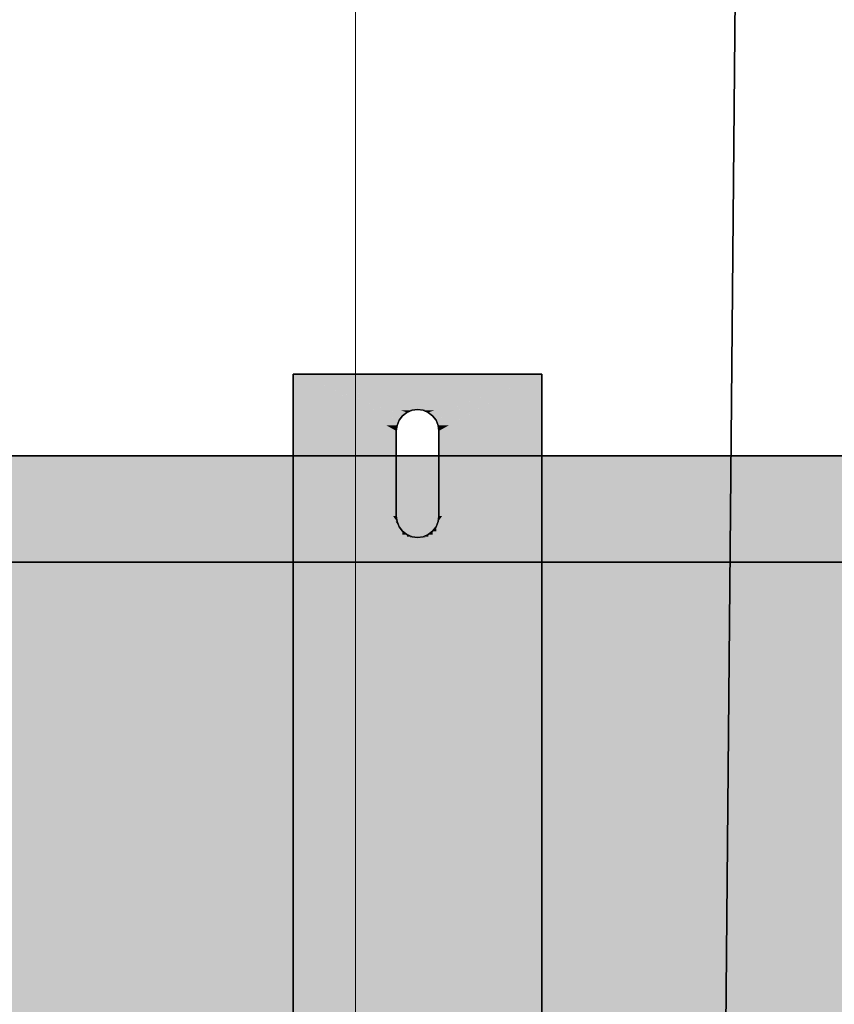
# Model space of a CAD drawing. Extents: x -133 to 627, y -127 to 467.
# Tile 94 of 256: x 45.74 to 50.33, y -31.64 to -26.1. Entities that reach past the tile are written whole.
import ezdxf

# ---------------------------------------------------------------- set-up
doc = ezdxf.new("R2010")
doc.units = 0
doc.layers.get('0').update_dxf_attribs({"lineweight": 35})
doc.layers.add('5_OG-SCHRAFF-FILL', color=7, linetype='Continuous', lineweight=25)
for name, color, linetype, lineweight, true_color in [('A_Dach', 1, 'Continuous', 35, 0xff0000), ('M-EQPT', 2, 'Continuous', 30, 0xffff00), ('M-EQPT-Shading', 2, 'Continuous', 30, 0xffff00)]:
    doc.layers.add(name, color=color, linetype=linetype, lineweight=lineweight, true_color=true_color)

# ---------------------------------------------------------------- blocks, each defined once
blk = doc.blocks.new('Shading-A06HSS9YNL', base_point=(31.4808, -35.7533))
at = {"layer": 'M-EQPT-Shading', "color": 2, "true_color": 0xffff00}
for points in [[(31.4808, -31.9858), (52.4808, -31.9858), (31.4808, -29.1504)], [(52.4808, -31.9858), (31.4808, -29.1504), (52.4808, -29.1504)], [(36.3328, -35.7533), (52.4808, -35.7533), (36.3328, -29.1504)], [(52.4808, -35.7533), (36.3328, -29.1504), (52.4808, -29.1504)]]:
    blk.add_solid(points, dxfattribs=at)
blk = doc.blocks.new('Shading-A06HSSA2NL', base_point=(47.9808, -29.0104))
at = {"layer": 'M-EQPT-Shading', "color": 2, "true_color": 0xffff00}
for points in [[(47.8649, -28.9214), (47.8568, -28.9214), (47.2808, -28.0904)], [(47.8959, -28.3255), (47.8199, -28.3255), (47.2808, -28.0904)], [(47.8649, -28.3793), (47.8045, -28.3793), (47.2808, -28.0904)], [(47.8769, -28.3504), (47.8064, -28.3504), (47.2808, -28.0904)], [(47.8608, -28.4104), (47.5128, -28.4104), (47.2808, -28.0904)], [(47.8608, -28.8904), (47.8431, -28.8904), (47.2808, -28.0904)], [(47.9208, -28.3064), (47.8461, -28.3064), (47.2808, -28.0904)], [(47.9363, -28.2904), (48.6808, -28.0904), (47.2808, -28.0904)], [(47.9497, -28.2945), (47.8853, -28.2945), (47.2808, -28.0904)], [(47.8959, -28.9752), (47.2808, -28.9752), (47.2808, -28.0904)], [(47.8787, -28.9504), (47.8769, -28.9504), (47.2808, -28.0904)], [(47.9808, -28.2904), (48.6808, -28.0904), (47.2808, -28.0904)], [(47.9497, -28.2945), (47.8853, -28.2945), (47.2808, -28.0904)], [(47.9208, -28.3064), (47.8461, -28.3064), (47.2808, -28.0904)], [(47.8769, -28.3504), (47.8064, -28.3504), (47.2808, -28.0904)], [(47.8959, -28.3255), (47.8199, -28.3255), (47.2808, -28.0904)], [(47.8649, -28.3793), (47.2808, -28.3793), (47.2808, -28.0904)], [(47.9808, -28.2904), (47.9363, -28.2904), (47.2808, -28.0904)], [(47.9808, -28.2904), (47.9363, -28.2904), (48.6808, -28.0904)], [(48.0253, -28.2904), (47.9808, -28.2904), (48.6808, -28.0904)], [(48.0253, -28.2904), (47.9808, -28.2904), (48.6808, -28.0904)], [(48.0763, -28.2945), (48.0118, -28.2945), (48.6808, -28.0904)], [(48.0763, -28.2945), (48.0118, -28.2945), (48.6808, -28.0904)], [(48.1155, -28.3064), (48.0408, -28.3064), (48.6808, -28.0904)], [(48.1155, -28.3064), (48.0408, -28.3064), (48.6808, -28.0904)], [(48.1417, -28.3255), (48.0656, -28.3255), (48.6808, -28.0904)], [(48.1417, -28.3255), (48.0656, -28.3255), (48.6808, -28.0904)], [(48.1552, -28.3504), (48.0847, -28.3504), (48.6808, -28.0904)], [(48.1552, -28.3504), (48.0847, -28.3504), (48.6808, -28.0904)], [(48.6808, -28.9214), (48.0967, -28.9214), (48.6808, -28.0904)], [(48.1571, -28.3793), (48.0967, -28.3793), (48.6808, -28.0904)], [(48.1571, -28.3793), (48.0967, -28.3793), (48.6808, -28.0904)], [(48.4488, -28.4104), (48.1008, -28.4104), (48.6808, -28.0904)], [(48.1185, -28.8904), (48.1008, -28.8904), (48.6808, -28.0904)], [(48.6808, -28.4104), (48.1008, -28.4104), (48.6808, -28.0904)], [(47.8769, -28.3504), (47.8959, -28.3255), (47.8199, -28.3255)], [(47.8769, -28.3504), (47.8959, -28.3255), (47.8199, -28.3255)], [(47.8959, -28.3255), (47.9208, -28.3064), (47.8461, -28.3064)], [(47.8959, -28.3255), (47.9208, -28.3064), (47.8461, -28.3064)], [(47.9208, -28.3064), (47.9497, -28.2945), (47.8853, -28.2945)], [(47.9208, -28.3064), (47.9497, -28.2945), (47.8853, -28.2945)], [(47.9497, -28.2945), (47.9808, -28.2904), (47.9363, -28.2904)], [(47.9497, -28.2945), (47.9808, -28.2904), (47.9363, -28.2904)], [(48.0118, -28.2945), (48.0253, -28.2904), (47.9808, -28.2904)], [(48.0118, -28.2945), (48.0253, -28.2904), (47.9808, -28.2904)], [(48.0408, -28.3064), (48.0763, -28.2945), (48.0118, -28.2945)], [(48.0408, -28.3064), (48.0763, -28.2945), (48.0118, -28.2945)], [(48.0656, -28.3255), (48.1155, -28.3064), (48.0408, -28.3064)], [(48.0656, -28.3255), (48.1155, -28.3064), (48.0408, -28.3064)], [(48.0847, -28.3504), (48.1417, -28.3255), (48.0656, -28.3255)], [(48.0847, -28.3504), (48.1417, -28.3255), (48.0656, -28.3255)], [(47.8608, -28.4104), (47.2808, -28.4104), (47.8649, -28.3793)], [(47.2808, -28.4104), (47.8649, -28.3793), (47.2808, -28.3793)], [(47.8608, -28.4104), (47.8649, -28.3793), (47.8045, -28.3793)], [(47.8649, -28.3793), (47.8769, -28.3504), (47.8064, -28.3504)], [(47.8649, -28.3793), (47.8769, -28.3504), (47.8064, -28.3504)], [(48.0967, -28.3793), (48.1552, -28.3504), (48.0847, -28.3504)], [(48.0967, -28.3793), (48.1552, -28.3504), (48.0847, -28.3504)], [(48.1008, -28.4104), (48.1571, -28.3793), (48.0967, -28.3793)], [(48.1008, -28.4104), (48.1571, -28.3793), (48.0967, -28.3793)], [(47.2808, -29.1504), (47.8608, -28.4104), (47.2808, -28.4104)], [(47.8608, -28.8904), (47.4846, -28.8904), (47.8608, -28.4104)], [(47.8608, -28.8904), (47.8608, -28.4104), (47.5128, -28.4104)], [(48.1008, -28.8904), (48.4488, -28.4104), (48.1008, -28.4104)], [(48.6808, -28.8904), (48.1008, -28.8904), (48.6808, -28.4104)], [(48.1008, -28.8904), (48.6808, -28.4104), (48.1008, -28.4104)], [(47.2808, -29.1504), (47.8608, -28.8904), (47.4846, -28.8904)], [(47.2808, -29.1504), (47.8649, -28.9214), (47.7915, -28.9214)], [(47.8769, -28.9504), (47.791, -28.9504), (47.8649, -28.9214)], [(47.8649, -28.9214), (47.7915, -28.9214), (47.8608, -28.8904)], [(47.8649, -28.9214), (47.8608, -28.8904), (47.8431, -28.8904)], [(47.8769, -28.9504), (47.8649, -28.9214), (47.8568, -28.9214)], [(48.6808, -28.9504), (48.0847, -28.9504), (48.6808, -28.9214)], [(48.0847, -28.9504), (48.6808, -28.9214), (48.0967, -28.9214)], [(48.1705, -28.9504), (48.0847, -28.9504), (48.0967, -28.9214)], [(48.0967, -28.9214), (48.1185, -28.8904), (48.1008, -28.8904)], [(48.1701, -28.9214), (48.0967, -28.9214), (48.1008, -28.8904)], [(48.6808, -29.1504), (48.1701, -28.9214), (48.0967, -28.9214)], [(48.6808, -29.1504), (48.6808, -28.8904), (48.1008, -28.8904)], [(47.2808, -29.1504), (47.8769, -28.9504), (47.791, -28.9504)], [(47.2808, -36.4374), (47.8959, -28.9752), (47.2808, -28.9752)], [(47.2808, -29.1504), (47.8959, -28.9752), (47.8028, -28.9752)], [(47.8959, -28.9752), (47.8028, -28.9752), (47.8769, -28.9504)], [(47.9208, -28.9943), (47.829, -28.9943), (47.8959, -28.9752)], [(47.8959, -28.9752), (47.8787, -28.9504), (47.8769, -28.9504)], [(47.9208, -28.9943), (47.8944, -28.9943), (47.8959, -28.9752)], [(48.0656, -28.9943), (48.0408, -28.9943), (48.0656, -28.9752)], [(48.1326, -28.9943), (48.0408, -28.9943), (48.0656, -28.9752)], [(48.0867, -28.9752), (48.0656, -28.9752), (48.0847, -28.9504)], [(48.1588, -28.9752), (48.0656, -28.9752), (48.0847, -28.9504)], [(48.6808, -36.4374), (48.0867, -28.9752), (48.0656, -28.9752)], [(48.6425, -35.9725), (48.0656, -35.9725), (48.0656, -28.9752)], [(48.6808, -29.1504), (48.1588, -28.9752), (48.0656, -28.9752)], [(48.6808, -36.4374), (48.6808, -28.9504), (48.0847, -28.9504)], [(48.6808, -29.1504), (48.1705, -28.9504), (48.0847, -28.9504)], [(47.2808, -29.1504), (47.9208, -28.9943), (47.829, -28.9943)], [(47.2808, -29.1504), (47.9497, -29.0063), (47.8716, -29.0063)], [(47.2808, -29.1504), (48.6808, -29.1504), (47.9308, -29.0104)], [(47.8959, -35.9725), (47.3191, -35.9725), (47.9208, -28.9943)], [(47.3191, -35.9725), (47.9208, -28.9943), (47.8944, -28.9943)], [(47.9497, -29.0063), (47.8716, -29.0063), (47.9208, -28.9943)], [(47.9208, -35.9534), (47.896, -35.9534), (47.9497, -29.0063)], [(47.896, -35.9534), (47.9497, -29.0063), (47.9207, -29.0063)], [(47.9497, -29.0063), (47.9207, -29.0063), (47.9208, -28.9943)], [(47.9497, -35.9415), (47.9208, -35.9415), (47.9808, -29.0104)], [(47.9208, -35.9415), (47.9808, -29.0104), (47.9497, -29.0104)], [(47.9308, -29.0104), (47.9808, -29.0104), (47.9497, -29.0063)], [(48.6808, -29.1504), (47.9308, -29.0104), (47.9808, -29.0104)], [(47.9808, -29.0104), (47.9497, -29.0104), (47.9497, -29.0063)], [(47.9808, -35.9374), (47.9498, -35.9374), (47.9808, -29.0104)], [(48.0118, -29.0104), (47.9808, -29.0104), (48.0118, -29.0063)], [(48.0308, -29.0104), (47.9808, -29.0104), (48.0118, -29.0063)], [(48.0118, -35.9374), (47.9808, -35.9374), (48.0118, -29.0104)], [(47.9808, -35.9374), (48.0118, -29.0104), (47.9808, -29.0104)], [(48.6808, -29.1504), (48.0308, -29.0104), (47.9808, -29.0104)], [(48.0408, -29.0063), (48.0118, -29.0063), (48.0408, -28.9943)], [(48.0899, -29.0063), (48.0118, -29.0063), (48.0408, -28.9943)], [(48.0408, -35.9415), (48.0118, -35.9415), (48.0408, -29.0063)], [(48.0118, -35.9415), (48.0408, -29.0063), (48.0118, -29.0063)], [(48.6808, -29.1504), (48.0899, -29.0063), (48.0118, -29.0063)], [(48.0656, -35.9534), (48.0408, -35.9534), (48.0656, -28.9943)], [(48.0408, -35.9534), (48.0656, -28.9943), (48.0408, -28.9943)], [(48.6808, -29.1504), (48.1326, -28.9943), (48.0408, -28.9943)], [(47.2808, -35.7504), (48.6808, -35.7504), (47.2808, -29.1504)], [(48.6808, -35.7504), (47.2808, -29.1504), (48.6808, -29.1504)]]:
    blk.add_solid(points, dxfattribs=at)
blk = doc.blocks.new('Shading-A06HSSAONL', base_point=(39.5099, -29.1504))
at = {"layer": 'M-EQPT-Shading', "color": 8, "true_color": 0x808080}
for points in [[(39.5099, -29.1504), (50.5899, -29.1504), (39.5099, -28.5504)], [(50.5899, -29.1504), (39.5099, -28.5504), (50.5899, -28.5504)]]:
    blk.add_solid(points, dxfattribs=at)
blk = doc.blocks.new('Shading-A06HSSDSNL', base_point=(50.5899, -28.5504))
at = {"layer": 'M-EQPT-Shading', "color": 8, "true_color": 0x808080}
for points in [[(39.5099, -29.1504), (50.5899, -29.1504), (39.5099, -28.5504)], [(50.5899, -29.1504), (39.5099, -28.5504), (50.5899, -28.5504)]]:
    blk.add_solid(points, dxfattribs=at)
blk = doc.blocks.new('Shading-A06HSSE0NL', base_point=(39.5099, -29.1504))
at = {"layer": 'M-EQPT-Shading', "color": 8, "true_color": 0x808080}
for points in [[(39.5099, -29.1504), (50.5899, -29.1504), (39.5099, -28.5504)], [(50.5899, -29.1504), (39.5099, -28.5504), (50.5899, -28.5504)]]:
    blk.add_solid(points, dxfattribs=at)
blk = doc.blocks.new('Shading-A06HSSG2NL', base_point=(50.5899, -28.642))
at = {"layer": 'M-EQPT-Shading', "color": 8, "true_color": 0x808080}
for points in [[(39.5099, -28.642), (50.5899, -28.642), (39.5099, -28.5504)], [(50.5899, -28.642), (39.5099, -28.5504), (50.5899, -28.5504)], [(39.5099, -29.1504), (50.5899, -29.1504), (39.5099, -28.642)], [(50.5899, -29.1504), (39.5099, -28.642), (50.5899, -28.642)]]:
    blk.add_solid(points, dxfattribs=at)
blk = doc.blocks.new('Referenz-A06HSSHCNL', base_point=(-102.5768, -104.9763))
at = {"layer": '5_OG-SCHRAFF-FILL', "color": 0, "lineweight": 13}
blk.add_line((47.6316, -51.2553), (47.6316, -14.5756), dxfattribs=at)
blk = doc.blocks.new('Referenz-A06HSSHFNL', base_point=(-34.9965, -50.9197))
at = {"layer": 'A_Dach', "color": 0, "linetype": 'ByBlock', "ltscale": 0.35}
blk.add_line((49.5504, -50.3333), (49.861, -15.6833), dxfattribs=at)
blk = doc.blocks.new('Kreis-A06HSSHLNL', base_point=(39.8408, -28.5504))
at = {"color": 0, "linetype": 'ByBlock', "lineweight": -2, "ltscale": 0.3}
for p, q in [((46.3867, -28.5504), (45.7195, -28.5504)), ((45.7195, -28.5504), (46.3867, -28.5504)), ((47.0307, -28.5504), (46.3867, -28.5504)), ((46.3867, -28.5504), (47.0307, -28.5504)), ((47.6408, -28.5504), (47.0307, -28.5504)), ((47.0307, -28.5504), (47.6408, -28.5504)), ((48.2064, -28.5504), (47.6408, -28.5504)), ((47.6408, -28.5504), (48.2064, -28.5504)), ((48.7177, -28.5504), (48.2064, -28.5504)), ((48.2064, -28.5504), (48.7177, -28.5504)), ((49.1662, -28.5504), (48.7177, -28.5504)), ((48.7177, -28.5504), (49.1662, -28.5504)), ((49.5441, -28.5504), (49.1662, -28.5504)), ((49.1662, -28.5504), (49.5441, -28.5504)), ((49.845, -28.5504), (49.5441, -28.5504)), ((49.5441, -28.5504), (49.845, -28.5504)), ((50.0636, -28.5504), (49.845, -28.5504)), ((49.845, -28.5504), (50.0636, -28.5504)), ((50.1963, -28.5504), (50.0636, -28.5504)), ((50.0636, -28.5504), (50.1963, -28.5504)), ((50.2408, -28.5504), (50.1963, -28.5504)), ((50.1963, -28.5504), (50.2408, -28.5504))]:
    blk.add_line(p, q, dxfattribs=at)
blk = doc.blocks.new('Kreis-A06HSSHRNL', base_point=(47.9808, -28.5504))
at = {"color": 0, "linetype": 'ByBlock', "lineweight": -2, "ltscale": 0.3}
for p, q in [((47.9896, -28.5504), (47.9808, -28.5504)), ((48.016, -28.5504), (47.9896, -28.5504)), ((48.0594, -28.5504), (48.016, -28.5504)), ((48.119, -28.5504), (48.0594, -28.5504)), ((48.1939, -28.5504), (48.119, -28.5504)), ((48.2827, -28.5504), (48.1939, -28.5504)), ((48.3838, -28.5504), (48.2827, -28.5504))]:
    blk.add_line(p, q, dxfattribs=at)
blk = doc.blocks.new('Kreis-A06HSSI3NL', base_point=(47.9808, -28.5504))
at = {"color": 0, "linetype": 'ByBlock', "lineweight": -2, "ltscale": 0.3}
for p, q in [((47.9896, -28.5504), (47.9808, -28.5504)), ((48.016, -28.5504), (47.9896, -28.5504)), ((48.0594, -28.5504), (48.016, -28.5504)), ((48.119, -28.5504), (48.0594, -28.5504)), ((48.1939, -28.5504), (48.119, -28.5504)), ((48.2827, -28.5504), (48.1939, -28.5504)), ((48.3838, -28.5504), (48.2827, -28.5504))]:
    blk.add_line(p, q, dxfattribs=at)
blk = doc.blocks.new('Flächen-Netz-A06HSSIXNL', base_point=(41.4808, -29.1504))
at = {"color": 0, "linetype": 'ByBlock', "lineweight": -2, "ltscale": 0.3}
for p, q in [((41.4808, -29.1504), (52.6808, -29.1504)), ((52.6808, -29.1504), (41.4808, -29.1504))]:
    blk.add_line(p, q, dxfattribs=at)
blk = doc.blocks.new('Flächen-Netz-A06HSSJHNL', base_point=(39.5099, -29.1504))
at = {"color": 0, "linetype": 'ByBlock', "lineweight": -2, "ltscale": 0.3}
for p, q in [((39.5099, -28.5504), (50.5899, -28.5504)), ((50.5899, -29.1504), (39.5099, -29.1504))]:
    blk.add_line(p, q, dxfattribs=at)
blk = doc.blocks.new('Flächen-Netz-A06HSSK3NL', base_point=(39.5099, -29.1504))
at = {"color": 0, "linetype": 'ByBlock', "lineweight": -2, "ltscale": 0.3}
for p, q in [((39.5099, -28.5504), (50.5899, -28.5504)), ((50.5899, -29.1504), (39.5099, -29.1504))]:
    blk.add_line(p, q, dxfattribs=at)
blk = doc.blocks.new('Flächen-Netz-A06HSSK7NL', base_point=(39.1099, -28.5504))
at = {"color": 0, "linetype": 'ByBlock', "lineweight": -2, "ltscale": 0.3}
for p, q in [((50.5899, -28.5504), (39.5099, -28.5504)), ((39.5099, -28.5504), (50.5899, -28.5504))]:
    blk.add_line(p, q, dxfattribs=at)
blk = doc.blocks.new('Flächen-Netz-A06HSSKHNL', base_point=(39.1099, -29.1504))
at = {"color": 0, "linetype": 'ByBlock', "lineweight": -2, "ltscale": 0.3}
for p, q in [((50.5899, -29.1504), (39.5099, -29.1504)), ((39.5099, -29.1504), (50.5899, -29.1504))]:
    blk.add_line(p, q, dxfattribs=at)
blk = doc.blocks.new('Blockreferenz-A06HSSLFNL', base_point=(31.4808, -35.7533))
at = {"linetype": 'ByBlock', "lineweight": -2, "ltscale": 0.3}
for p, q in [((52.4808, -29.1504), (31.4808, -29.1504)), ((31.4808, -29.1504), (52.4808, -29.1504)), ((31.4808, -29.1504), (52.4808, -29.1504)), ((52.4808, -29.1504), (31.4808, -29.1504))]:
    blk.add_line(p, q, dxfattribs=at)
blk = doc.blocks.new('Flächen-Netz-A06HSSLPNL', base_point=(39.1099, -28.5504))
at = {"color": 0, "linetype": 'ByBlock', "lineweight": -2, "ltscale": 0.3}
for p, q in [((50.5899, -28.5504), (39.5099, -28.5504)), ((39.5099, -28.5504), (50.5899, -28.5504))]:
    blk.add_line(p, q, dxfattribs=at)
blk = doc.blocks.new('Flächen-Netz-A06HSSM7NL', base_point=(39.1099, -29.1504))
at = {"color": 0, "linetype": 'ByBlock', "lineweight": -2, "ltscale": 0.3}
for p, q in [((50.5899, -29.1504), (39.5099, -29.1504)), ((39.5099, -29.1504), (50.5899, -29.1504))]:
    blk.add_line(p, q, dxfattribs=at)
blk = doc.blocks.new('Blockreferenz-A06HSSQ3NL', base_point=(47.2808, -36.4374))
at = {"linetype": 'ByBlock', "lineweight": -2, "ltscale": 0.3}
for p, q in [((47.2808, -28.0904), (47.2808, -36.4374)), ((47.2808, -29.1504), (47.2808, -28.0904)), ((47.2808, -28.0904), (47.2808, -28.0904)), ((47.2808, -36.4374), (47.2808, -28.0904)), ((47.2808, -28.0904), (48.6808, -28.0904)), ((48.6808, -28.0904), (47.2808, -28.0904)), ((47.2808, -28.0904), (47.2808, -28.0904)), ((47.2808, -28.0904), (48.6808, -28.0904)), ((48.6808, -28.0904), (47.2808, -28.0904)), ((47.2808, -28.0904), (47.2808, -29.1504)), ((48.6808, -36.4374), (48.6808, -28.0904)), ((48.6808, -28.0904), (48.6808, -28.0904)), ((48.6808, -28.0904), (48.6808, -29.1504)), ((48.6808, -28.0904), (48.6808, -36.4374)), ((48.6808, -28.0904), (48.6808, -28.0904)), ((48.6808, -29.1504), (48.6808, -28.0904)), ((47.8959, -28.3255), (47.8769, -28.3504)), ((47.8769, -28.3504), (47.8959, -28.3255)), ((47.8769, -28.3504), (47.8959, -28.3255)), ((47.8959, -28.3255), (47.8769, -28.3504)), ((47.9208, -28.3064), (47.8959, -28.3255)), ((47.8959, -28.3255), (47.9208, -28.3064)), ((47.8959, -28.3255), (47.9208, -28.3064)), ((47.9208, -28.3064), (47.8959, -28.3255)), ((47.9497, -28.2945), (47.9208, -28.3064)), ((47.9208, -28.3064), (47.9497, -28.2945)), ((47.9208, -28.3064), (47.9497, -28.2945)), ((47.9497, -28.2945), (47.9208, -28.3064)), ((47.9808, -28.2904), (47.9497, -28.2945)), ((47.9497, -28.2945), (47.9808, -28.2904)), ((47.9497, -28.2945), (47.9808, -28.2904)), ((47.9808, -28.2904), (47.9497, -28.2945)), ((48.0118, -28.2945), (47.9808, -28.2904)), ((47.9808, -28.2904), (48.0118, -28.2945)), ((48.0118, -28.2945), (47.9808, -28.2904)), ((47.9808, -28.2904), (48.0118, -28.2945)), ((48.0408, -28.3064), (48.0118, -28.2945)), ((48.0118, -28.2945), (48.0408, -28.3064)), ((48.0118, -28.2945), (48.0408, -28.3064)), ((48.0408, -28.3064), (48.0118, -28.2945)), ((48.0656, -28.3255), (48.0408, -28.3064)), ((48.0408, -28.3064), (48.0656, -28.3255)), ((48.0408, -28.3064), (48.0656, -28.3255)), ((48.0656, -28.3255), (48.0408, -28.3064)), ((48.0847, -28.3504), (48.0656, -28.3255)), ((48.0656, -28.3255), (48.0847, -28.3504)), ((48.0656, -28.3255), (48.0847, -28.3504)), ((48.0847, -28.3504), (48.0656, -28.3255)), ((47.8649, -28.3793), (47.8608, -28.4104)), ((47.8608, -28.4104), (47.8649, -28.3793)), ((47.8649, -28.3793), (47.8608, -28.4104)), ((47.8608, -28.4104), (47.8649, -28.3793)), ((47.8769, -28.3504), (47.8649, -28.3793)), ((47.8649, -28.3793), (47.8769, -28.3504)), ((47.8649, -28.3793), (47.8769, -28.3504)), ((47.8769, -28.3504), (47.8649, -28.3793)), ((48.0967, -28.3793), (48.0847, -28.3504)), ((48.0847, -28.3504), (48.0967, -28.3793)), ((48.0847, -28.3504), (48.0967, -28.3793)), ((48.0967, -28.3793), (48.0847, -28.3504)), ((48.1008, -28.4104), (48.0967, -28.3793)), ((48.0967, -28.3793), (48.1008, -28.4104)), ((48.0967, -28.3793), (48.1008, -28.4104)), ((48.1008, -28.4104), (48.0967, -28.3793)), ((47.8608, -28.4104), (47.8608, -28.8904)), ((47.8608, -28.8904), (47.8608, -28.4104)), ((47.8608, -28.4104), (47.8608, -28.4104)), ((47.8608, -28.4104), (47.8608, -28.4104)), ((47.8608, -28.4104), (47.8608, -28.8904)), ((47.8608, -28.8904), (47.8608, -28.4104)), ((48.1008, -28.8904), (48.1008, -28.4104)), ((48.1008, -28.4104), (48.1008, -28.8904)), ((48.1008, -28.8904), (48.1008, -28.4104)), ((48.1008, -28.4104), (48.1008, -28.4104)), ((48.1008, -28.4104), (48.1008, -28.8904)), ((48.1008, -28.4104), (48.1008, -28.4104)), ((47.8608, -28.8904), (47.8649, -28.9214)), ((47.8649, -28.9214), (47.8608, -28.8904)), ((47.8608, -28.8904), (47.8608, -28.8904)), ((47.8649, -28.9214), (47.8608, -28.8904)), ((47.8608, -28.8904), (47.8608, -28.8904)), ((47.8608, -28.8904), (47.8649, -28.9214)), ((47.8649, -28.9214), (47.8769, -28.9504)), ((47.8769, -28.9504), (47.8649, -28.9214)), ((47.8769, -28.9504), (47.8649, -28.9214)), ((47.8649, -28.9214), (47.8769, -28.9504)), ((48.0847, -28.9504), (48.0967, -28.9214)), ((48.0967, -28.9214), (48.0847, -28.9504)), ((48.0967, -28.9214), (48.0847, -28.9504)), ((48.0847, -28.9504), (48.0967, -28.9214)), ((48.0967, -28.9214), (48.1008, -28.8904)), ((48.1008, -28.8904), (48.0967, -28.9214)), ((48.0967, -28.9214), (48.1008, -28.8904)), ((48.1008, -28.8904), (48.0967, -28.9214)), ((48.1008, -28.8904), (48.1008, -28.8904)), ((48.1008, -28.8904), (48.1008, -28.8904)), ((47.8769, -28.9504), (47.8959, -28.9752)), ((47.8959, -28.9752), (47.8769, -28.9504)), ((47.8959, -28.9752), (47.8769, -28.9504)), ((47.8769, -28.9504), (47.8959, -28.9752)), ((47.8959, -28.9752), (47.9208, -28.9943)), ((47.9208, -28.9943), (47.8959, -28.9752)), ((47.9208, -28.9943), (47.8959, -28.9752)), ((47.8959, -28.9752), (47.9208, -28.9943)), ((48.0408, -28.9943), (48.0656, -28.9752)), ((48.0656, -28.9752), (48.0408, -28.9943)), ((48.0656, -28.9752), (48.0408, -28.9943)), ((48.0408, -28.9943), (48.0656, -28.9752)), ((48.0656, -28.9752), (48.0847, -28.9504)), ((48.0847, -28.9504), (48.0656, -28.9752)), ((48.0847, -28.9504), (48.0656, -28.9752)), ((48.0656, -28.9752), (48.0847, -28.9504)), ((47.9208, -28.9943), (47.9497, -29.0063)), ((47.9497, -29.0063), (47.9208, -28.9943)), ((47.9497, -29.0063), (47.9208, -28.9943)), ((47.9208, -28.9943), (47.9497, -29.0063)), ((47.9497, -29.0063), (47.9808, -29.0104)), ((47.9808, -29.0104), (47.9497, -29.0063)), ((47.9497, -29.0063), (47.9808, -29.0104)), ((47.9808, -29.0104), (47.9497, -29.0063)), ((47.9808, -29.0104), (48.0118, -29.0063)), ((48.0118, -29.0063), (47.9808, -29.0104)), ((48.0118, -29.0063), (47.9808, -29.0104)), ((47.9808, -29.0104), (48.0118, -29.0063)), ((48.0118, -29.0063), (48.0408, -28.9943)), ((48.0408, -28.9943), (48.0118, -29.0063)), ((48.0408, -28.9943), (48.0118, -29.0063)), ((48.0118, -29.0063), (48.0408, -28.9943)), ((47.2808, -35.7504), (47.2808, -29.1504)), ((47.2808, -29.1504), (47.2808, -29.1504)), ((47.2808, -29.1504), (48.6808, -29.1504)), ((48.6808, -29.1504), (47.2808, -29.1504)), ((47.2808, -29.1504), (47.2808, -29.1504)), ((48.6808, -29.1504), (47.2808, -29.1504)), ((47.2808, -29.1504), (47.2808, -35.7504)), ((47.2808, -29.1504), (48.6808, -29.1504)), ((48.6808, -29.1504), (48.6808, -29.1504)), ((48.6808, -29.1504), (48.6808, -35.7504)), ((48.6808, -29.1504), (48.6808, -29.1504)), ((48.6808, -35.7504), (48.6808, -29.1504))]:
    blk.add_line(p, q, dxfattribs=at)
blk = doc.blocks.new('Flächen-Netz-A06HSSQ5NL', base_point=(39.5099, -29.1504))
at = {"color": 0, "linetype": 'ByBlock', "lineweight": -2, "ltscale": 0.3}
for p, q in [((50.5899, -28.5504), (39.5099, -28.5504)), ((39.5099, -29.1504), (50.5899, -29.1504))]:
    blk.add_line(p, q, dxfattribs=at)
blk = doc.blocks.new('Kreis-A06HSSQPNL', base_point=(47.9808, -28.5504))
at = {"color": 0, "linetype": 'ByBlock', "lineweight": -2, "ltscale": 0.3}
for p, q in [((47.9896, -28.5504), (47.9808, -28.5504)), ((48.016, -28.5504), (47.9896, -28.5504)), ((48.0594, -28.5504), (48.016, -28.5504)), ((48.119, -28.5504), (48.0594, -28.5504)), ((48.1939, -28.5504), (48.119, -28.5504)), ((48.2827, -28.5504), (48.1939, -28.5504)), ((48.3838, -28.5504), (48.2827, -28.5504))]:
    blk.add_line(p, q, dxfattribs=at)
blk = doc.blocks.new('Kreis-A06HSSRHNL', base_point=(48.3838, -28.5504))
at = {"color": 0, "linetype": 'ByBlock', "lineweight": -2, "ltscale": 0.3}
for p, q in [((48.3838, -28.5504), (48.9501, -28.5504)), ((48.9501, -28.5504), (48.3838, -28.5504)), ((48.9501, -28.5504), (49.4473, -28.5504)), ((49.4473, -28.5504), (48.9501, -28.5504)), ((49.4473, -28.5504), (49.8667, -28.5504)), ((49.8667, -28.5504), (49.4473, -28.5504)), ((49.8667, -28.5504), (50.2008, -28.5504)), ((50.2008, -28.5504), (49.8667, -28.5504)), ((50.2008, -28.5504), (50.4438, -28.5504)), ((50.4438, -28.5504), (50.2008, -28.5504)), ((50.4438, -28.5504), (50.5913, -28.5504)), ((50.5913, -28.5504), (50.4438, -28.5504)), ((50.5913, -28.5504), (50.6408, -28.5504)), ((50.6408, -28.5504), (50.5913, -28.5504))]:
    blk.add_line(p, q, dxfattribs=at)
blk = doc.blocks.new('Flächen-Netz-A06HSSRVNL', base_point=(39.5099, -29.1504))
at = {"color": 0, "linetype": 'ByBlock', "lineweight": -2, "ltscale": 0.3}
for p, q in [((50.5899, -28.5504), (39.5099, -28.5504)), ((39.5099, -29.1504), (50.5899, -29.1504))]:
    blk.add_line(p, q, dxfattribs=at)
blk = doc.blocks.new('Kreis-A06HSSSHNL', base_point=(39.8408, -28.5504))
at = {"color": 0, "linetype": 'ByBlock', "lineweight": -2, "ltscale": 0.3}
for p, q in [((46.3867, -28.5504), (45.7195, -28.5504)), ((45.7195, -28.5504), (46.3867, -28.5504)), ((47.0307, -28.5504), (46.3867, -28.5504)), ((46.3867, -28.5504), (47.0307, -28.5504)), ((47.6408, -28.5504), (47.0307, -28.5504)), ((47.0307, -28.5504), (47.6408, -28.5504)), ((48.2064, -28.5504), (47.6408, -28.5504)), ((47.6408, -28.5504), (48.2064, -28.5504)), ((48.7177, -28.5504), (48.2064, -28.5504)), ((48.2064, -28.5504), (48.7177, -28.5504)), ((49.1662, -28.5504), (48.7177, -28.5504)), ((48.7177, -28.5504), (49.1662, -28.5504)), ((49.5441, -28.5504), (49.1662, -28.5504)), ((49.1662, -28.5504), (49.5441, -28.5504)), ((49.845, -28.5504), (49.5441, -28.5504)), ((49.5441, -28.5504), (49.845, -28.5504)), ((50.0636, -28.5504), (49.845, -28.5504)), ((49.845, -28.5504), (50.0636, -28.5504)), ((50.1963, -28.5504), (50.0636, -28.5504)), ((50.0636, -28.5504), (50.1963, -28.5504)), ((50.2408, -28.5504), (50.1963, -28.5504)), ((50.1963, -28.5504), (50.2408, -28.5504))]:
    blk.add_line(p, q, dxfattribs=at)
blk = doc.blocks.new('Kreis-A06HSSSNNL', base_point=(48.3838, -28.5504))
at = {"color": 0, "linetype": 'ByBlock', "lineweight": -2, "ltscale": 0.3}
for p, q in [((48.3838, -28.5504), (48.9501, -28.5504)), ((48.9501, -28.5504), (48.3838, -28.5504)), ((48.9501, -28.5504), (49.4473, -28.5504)), ((49.4473, -28.5504), (48.9501, -28.5504)), ((49.4473, -28.5504), (49.8667, -28.5504)), ((49.8667, -28.5504), (49.4473, -28.5504)), ((49.8667, -28.5504), (50.2008, -28.5504)), ((50.2008, -28.5504), (49.8667, -28.5504)), ((50.2008, -28.5504), (50.4438, -28.5504)), ((50.4438, -28.5504), (50.2008, -28.5504)), ((50.4438, -28.5504), (50.5913, -28.5504)), ((50.5913, -28.5504), (50.4438, -28.5504)), ((50.5913, -28.5504), (50.6408, -28.5504)), ((50.6408, -28.5504), (50.5913, -28.5504))]:
    blk.add_line(p, q, dxfattribs=at)
blk = doc.blocks.new('Kreis-A06HSSSVNL', base_point=(47.9808, -28.5504))
at = {"color": 0, "linetype": 'ByBlock', "lineweight": -2, "ltscale": 0.3}
for p, q in [((47.9896, -28.5504), (47.9808, -28.5504)), ((48.016, -28.5504), (47.9896, -28.5504)), ((48.0594, -28.5504), (48.016, -28.5504)), ((48.119, -28.5504), (48.0594, -28.5504)), ((48.1939, -28.5504), (48.119, -28.5504)), ((48.2827, -28.5504), (48.1939, -28.5504)), ((48.3838, -28.5504), (48.2827, -28.5504))]:
    blk.add_line(p, q, dxfattribs=at)

msp = doc.modelspace()

# ---------------------------------------------------------------- linework, layer by layer
at = {"layer": 'M-EQPT', "color": 8, "ltscale": 0.3, "true_color": 0x808080}
for p, q in [((50.6231, -28.5504), (39.4584, -28.5504)), ((50.6231, -28.5504), (39.4584, -28.5504)), ((50.5896, -28.5504), (39.492, -28.5504)), ((50.5896, -28.5504), (39.492, -28.5504)), ((39.5099, -28.5504), (50.5899, -28.5504)), ((39.5099, -28.5504), (50.5899, -28.5504)), ((50.3939, -28.5504), (39.6876, -28.5504)), ((50.3939, -28.5504), (39.6876, -28.5504)), ((50.2882, -28.5504), (39.7934, -28.5504)), ((50.2882, -28.5504), (39.7934, -28.5504)), ((49.8647, -28.5504), (40.2169, -28.5504)), ((49.8647, -28.5504), (40.2169, -28.5504)), ((49.667, -28.5504), (40.4146, -28.5504)), ((49.667, -28.5504), (40.4146, -28.5504)), ((48.9142, -28.5504), (41.1674, -28.5504)), ((48.9142, -28.5504), (41.1674, -28.5504)), ((48.5605, -28.5504), (41.5211, -28.5504)), ((48.5605, -28.5504), (41.5211, -28.5504)), ((47.9808, -28.5504), (42.0995, -28.5504)), ((47.9808, -28.5504), (42.0995, -28.5504)), ((47.9808, -28.5504), (42.1008, -28.5504)), ((47.9808, -28.5504), (42.1008, -28.5504)), ((45.8668, -28.5504), (45.8668, -28.5504)), ((45.8668, -28.5504), (45.8668, -28.5504)), ((46.0668, -28.5504), (46.0668, -28.5504)), ((46.0668, -28.5504), (46.0668, -28.5504)), ((46.2668, -28.5504), (46.2668, -28.5504)), ((46.2668, -28.5504), (46.2668, -28.5504)), ((46.4668, -28.5504), (46.4668, -28.5504)), ((46.4668, -28.5504), (46.4668, -28.5504)), ((46.6668, -28.5504), (46.6668, -28.5504)), ((46.6668, -28.5504), (46.6668, -28.5504)), ((46.8668, -28.5504), (46.8668, -28.5504)), ((46.8668, -28.5504), (46.8668, -28.5504)), ((47.0668, -28.5504), (47.0668, -28.5504)), ((47.0668, -28.5504), (47.0668, -28.5504)), ((47.2668, -28.5504), (47.2668, -28.5504)), ((47.2668, -28.5504), (47.2668, -28.5504)), ((47.4668, -28.5504), (47.4668, -28.5504)), ((47.4668, -28.5504), (47.4668, -28.5504)), ((47.6668, -28.5504), (47.6668, -28.5504)), ((47.6668, -28.5504), (47.6668, -28.5504)), ((47.8668, -28.5504), (47.8668, -28.5504)), ((47.8668, -28.5504), (47.8668, -28.5504)), ((47.9808, -28.5504), (47.9808, -28.5504)), ((47.9808, -28.5504), (47.9808, -28.5504)), ((47.9808, -28.5504), (47.9808, -28.5504)), ((47.9808, -28.5504), (47.9808, -28.5504)), ((48.0668, -28.5504), (48.0668, -28.5504)), ((48.0668, -28.5504), (48.0668, -28.5504)), ((48.2668, -28.5504), (48.2668, -28.5504)), ((48.2668, -28.5504), (48.2668, -28.5504)), ((48.4668, -28.5504), (48.4668, -28.5504)), ((48.4668, -28.5504), (48.4668, -28.5504)), ((48.6668, -28.5504), (48.6668, -28.5504)), ((48.6668, -28.5504), (48.6668, -28.5504)), ((48.8668, -28.5504), (48.8668, -28.5504)), ((48.8668, -28.5504), (48.8668, -28.5504)), ((49.0668, -28.5504), (49.0668, -28.5504)), ((49.0668, -28.5504), (49.0668, -28.5504)), ((49.2668, -28.5504), (49.2668, -28.5504)), ((49.2668, -28.5504), (49.2668, -28.5504)), ((49.4668, -28.5504), (49.4668, -28.5504)), ((49.4668, -28.5504), (49.4668, -28.5504)), ((49.6668, -28.5504), (49.6668, -28.5504)), ((49.6668, -28.5504), (49.6668, -28.5504)), ((49.8668, -28.5504), (49.8668, -28.5504)), ((49.8668, -28.5504), (49.8668, -28.5504)), ((50.0668, -28.5504), (50.0668, -28.5504)), ((50.0668, -28.5504), (50.0668, -28.5504)), ((50.2668, -28.5504), (50.2668, -28.5504)), ((50.2668, -28.5504), (50.2668, -28.5504)), ((50.5899, -29.1504), (39.5099, -29.1504)), ((50.5899, -29.1504), (39.5099, -29.1504))]:
    msp.add_line(p, q, dxfattribs=at)

# ---------------------------------------------------------------- block references
at = {"color": 251, "lineweight": 25, "ltscale": 0.25, "true_color": 0x585858}
for name, p in [('Referenz-A06HSSHCNL', (-102.5768, -104.9763)), ('Referenz-A06HSSHFNL', (-34.9965, -50.9197))]:
    msp.add_blockref(name, p, dxfattribs=at)
at = {"layer": 'M-EQPT'}
for name, p in [('Shading-A06HSSA2NL', (47.9808, -29.0104)), ('Shading-A06HSSAONL', (39.5099, -29.1504)), ('Shading-A06HSSDSNL', (50.5899, -28.5504)), ('Shading-A06HSSE0NL', (39.5099, -29.1504)), ('Shading-A06HSSG2NL', (50.5899, -28.642)), ('Shading-A06HSS9YNL', (31.4808, -35.7533))]:
    msp.add_blockref(name, p, dxfattribs=at)
at = {"layer": 'M-EQPT', "color": 8, "ltscale": 0.3, "true_color": 0x808080}
for name, p in [('Blockreferenz-A06HSSQ3NL', (47.2808, -36.4374)), ('Flächen-Netz-A06HSSK7NL', (39.1099, -28.5504)), ('Flächen-Netz-A06HSSLPNL', (39.1099, -28.5504)), ('Flächen-Netz-A06HSSJHNL', (39.5099, -29.1504)), ('Flächen-Netz-A06HSSK3NL', (39.5099, -29.1504)), ('Flächen-Netz-A06HSSQ5NL', (39.5099, -29.1504)), ('Flächen-Netz-A06HSSRVNL', (39.5099, -29.1504)), ('Kreis-A06HSSHLNL', (39.8408, -28.5504)), ('Kreis-A06HSSSHNL', (39.8408, -28.5504)), ('Kreis-A06HSSHRNL', (47.9808, -28.5504)), ('Kreis-A06HSSI3NL', (47.9808, -28.5504)), ('Kreis-A06HSSQPNL', (47.9808, -28.5504)), ('Kreis-A06HSSSVNL', (47.9808, -28.5504)), ('Kreis-A06HSSRHNL', (48.3838, -28.5504)), ('Kreis-A06HSSSNNL', (48.3838, -28.5504)), ('Blockreferenz-A06HSSLFNL', (31.4808, -35.7533)), ('Flächen-Netz-A06HSSKHNL', (39.1099, -29.1504)), ('Flächen-Netz-A06HSSM7NL', (39.1099, -29.1504)), ('Flächen-Netz-A06HSSIXNL', (41.4808, -29.1504))]:
    msp.add_blockref(name, p, dxfattribs=at)

doc.saveas('drawing.dxf')
